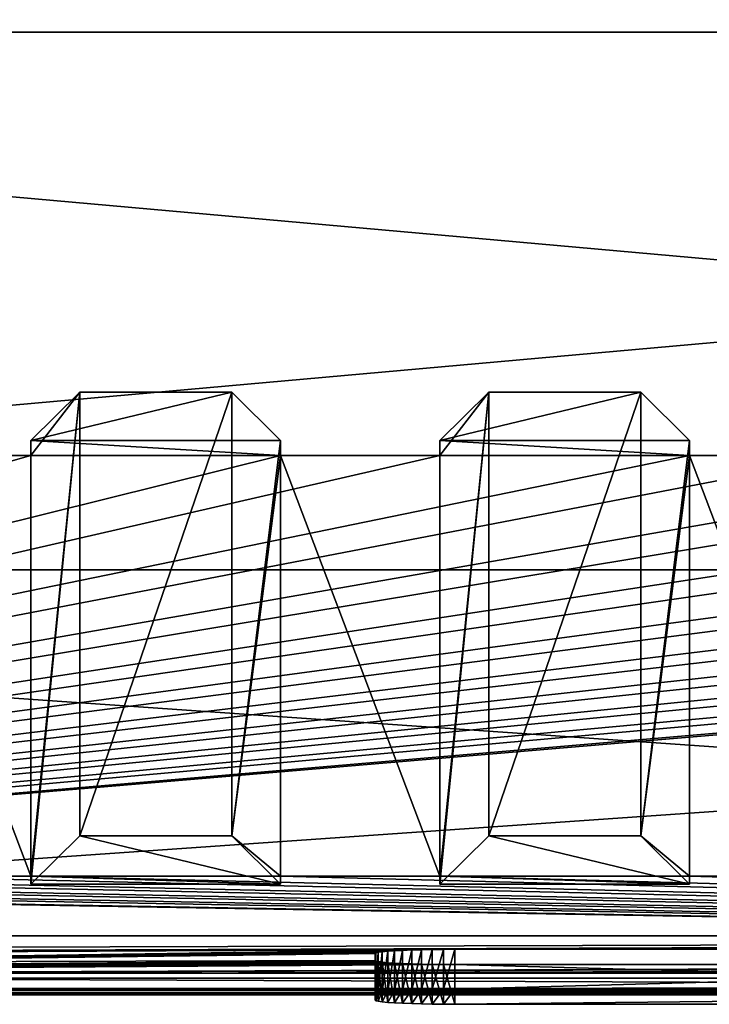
# Model space of a CAD drawing. Header units: inches. Extents: x -14.4 to 14.4, y -0.1 to 14.
# Tile 3 of 18: x -5.5 to -2.2, y -0.1 to 4.6. Entities that reach past the tile are written whole.
import ezdxf

# ---------------------------------------------------------------- set-up
doc = ezdxf.new("R2010")
doc.units = ezdxf.units.IN
doc.header["$LTSCALE"] = 65.185185
doc.header["$MEASUREMENT"] = 0
for name, color, linetype in [('10', 7, 'CONTINUOUS'), ('11', 7, 'CONTINUOUS'), ('118', 7, 'CONTINUOUS'), ('119', 7, 'CONTINUOUS'), ('12', 7, 'CONTINUOUS'), ('120', 7, 'CONTINUOUS'), ('121', 7, 'CONTINUOUS'), ('129', 7, 'CONTINUOUS'), ('13', 7, 'CONTINUOUS'), ('130', 7, 'CONTINUOUS'), ('17', 7, 'CONTINUOUS'), ('18', 7, 'CONTINUOUS'), ('19', 7, 'CONTINUOUS'), ('20', 7, 'CONTINUOUS'), ('21', 7, 'CONTINUOUS'), ('22', 7, 'CONTINUOUS'), ('23', 7, 'CONTINUOUS'), ('3', 7, 'CONTINUOUS'), ('4', 7, 'CONTINUOUS'), ('5', 7, 'CONTINUOUS'), ('6', 7, 'CONTINUOUS'), ('7', 7, 'CONTINUOUS'), ('76', 7, 'CONTINUOUS'), ('77', 7, 'CONTINUOUS'), ('78', 7, 'CONTINUOUS'), ('79', 7, 'CONTINUOUS'), ('8', 7, 'CONTINUOUS'), ('80', 7, 'CONTINUOUS'), ('81', 7, 'CONTINUOUS'), ('82', 7, 'CONTINUOUS'), ('83', 7, 'CONTINUOUS'), ('84', 7, 'CONTINUOUS'), ('85', 7, 'CONTINUOUS'), ('86', 7, 'CONTINUOUS'), ('87', 7, 'CONTINUOUS'), ('9', 7, 'CONTINUOUS')]:
    doc.layers.add(name, color=color, linetype=linetype)

msp = doc.modelspace()

# ---------------------------------------------------------------- linework, layer by layer
at = {"layer": '10', "color": 7, "linetype": 'Continuous'}
for points in [[(-14.226, 0, -0.5), (14.226, 0, -0.5), (-14.226, -0.015, -0.5), (-14.226, 0, -0.5)], [(14.226, 0, -0.5), (-14.226, -0.03, -0.5), (-14.226, -0.015, -0.5), (14.226, 0, -0.5)], [(-14.226, -0.03, -0.5), (14.226, 0, -0.5), (14.226, -0.015, -0.5), (-14.226, -0.03, -0.5)], [(14.226, -0.03, -0.5), (-14.226, -0.03, -0.5), (14.226, -0.015, -0.5), (14.226, -0.03, -0.5)]]:
    msp.add_3dface(points, dxfattribs=at)
at = {"layer": '11', "color": 7, "linetype": 'Continuous'}
for points in [[(14.1635, 1.97, -0.03), (14.1635, 0, -0.03), (-14.1635, 0, -0.03), (14.1635, 1.97, -0.03)], [(14.1635, 1.97, -0.03), (-14.1635, 0, -0.03), (-14.1635, 1.97, -0.03), (14.1635, 1.97, -0.03)]]:
    msp.add_3dface(points, dxfattribs=at)
at = {"layer": '118', "color": 7, "linetype": 'Continuous'}
for points in [[(-3.78, -0.0216, 17.0327), (-3.7762, -0.0188, 16.9794), (-3.78, -0.0543, 17.6568), (-3.78, -0.0216, 17.0327)], [(-3.78, -0.0543, 17.6568), (-3.7762, -0.0188, 16.9794), (-3.7762, -0.0571, 17.7101), (-3.78, -0.0543, 17.6568)], [(-3.7762, -0.0188, 16.9794), (-3.7648, -0.016, 16.9272), (-3.7762, -0.0571, 17.7101), (-3.7762, -0.0188, 16.9794)], [(-3.7762, -0.0571, 17.7101), (-3.7648, -0.016, 16.9272), (-3.7648, -0.0598, 17.7623), (-3.7762, -0.0571, 17.7101)], [(-3.7648, -0.016, 16.9272), (-3.7461, -0.0134, 16.8771), (-3.7648, -0.0598, 17.7623), (-3.7648, -0.016, 16.9272)], [(-3.7648, -0.0598, 17.7623), (-3.7461, -0.0134, 16.8771), (-3.7461, -0.0624, 17.8124), (-3.7648, -0.0598, 17.7623)], [(-3.7461, -0.0134, 16.8771), (-3.7205, -0.011, 16.8302), (-3.7461, -0.0624, 17.8124), (-3.7461, -0.0134, 16.8771)], [(-3.7461, -0.0624, 17.8124), (-3.7205, -0.011, 16.8302), (-3.7205, -0.0649, 17.8593), (-3.7461, -0.0624, 17.8124)], [(-3.7205, -0.011, 16.8302), (-3.6884, -0.0087, 16.7874), (-3.7205, -0.0649, 17.8593), (-3.7205, -0.011, 16.8302)], [(-3.7205, -0.0649, 17.8593), (-3.6884, -0.0087, 16.7874), (-3.6884, -0.0671, 17.9021), (-3.7205, -0.0649, 17.8593)], [(-3.6884, -0.0087, 16.7874), (-3.6506, -0.0067, 16.7497), (-3.6884, -0.0671, 17.9021), (-3.6884, -0.0087, 16.7874)], [(-3.6884, -0.0671, 17.9021), (-3.6506, -0.0067, 16.7497), (-3.6506, -0.0691, 17.9398), (-3.6884, -0.0671, 17.9021)], [(-3.6506, -0.0067, 16.7497), (-3.6077, -0.0051, 16.7176), (-3.6506, -0.0691, 17.9398), (-3.6506, -0.0067, 16.7497)], [(-3.6506, -0.0691, 17.9398), (-3.6077, -0.0051, 16.7176), (-3.6077, -0.0708, 17.9719), (-3.6506, -0.0691, 17.9398)], [(-3.6077, -0.0051, 16.7176), (-3.5608, -0.0037, 16.692), (-3.6077, -0.0708, 17.9719), (-3.6077, -0.0051, 16.7176)], [(-3.6077, -0.0708, 17.9719), (-3.5608, -0.0037, 16.692), (-3.5608, -0.0721, 17.9975), (-3.6077, -0.0708, 17.9719)], [(-3.5608, -0.0037, 16.692), (-3.5106, -0.0027, 16.6734), (-3.5608, -0.0721, 17.9975), (-3.5608, -0.0037, 16.692)], [(-3.5608, -0.0721, 17.9975), (-3.5106, -0.0027, 16.6734), (-3.5106, -0.0731, 18.0161), (-3.5608, -0.0721, 17.9975)], [(-3.5106, -0.0027, 16.6734), (-3.4584, -0.0021, 16.662), (-3.5106, -0.0731, 18.0161), (-3.5106, -0.0027, 16.6734)], [(-3.5106, -0.0731, 18.0161), (-3.4584, -0.0021, 16.662), (-3.4584, -0.0737, 18.0275), (-3.5106, -0.0731, 18.0161)], [(-3.4584, -0.0021, 16.662), (-3.405, -0.0019, 16.6582), (-3.4584, -0.0737, 18.0275), (-3.4584, -0.0021, 16.662)], [(-3.4584, -0.0737, 18.0275), (-3.405, -0.0019, 16.6582), (-3.405, -0.0739, 18.0313), (-3.4584, -0.0737, 18.0275)], [(3.405, -0.0019, 16.6582), (3.405, -0.0739, 18.0313), (-3.405, -0.0739, 18.0313), (3.405, -0.0019, 16.6582)], [(-3.405, -0.0019, 16.6582), (3.405, -0.0019, 16.6582), (-3.405, -0.0739, 18.0313), (-3.405, -0.0019, 16.6582)]]:
    msp.add_3dface(points, dxfattribs=at)
at = {"layer": '119', "color": 7, "linetype": 'Continuous'}
for points in [[(-3.405, 0.1848, 16.668), (3.405, 0.1848, 16.668), (-3.405, -0.0019, 16.6582), (-3.405, 0.1848, 16.668)], [(3.405, 0.1848, 16.668), (3.405, -0.0019, 16.6582), (-3.405, -0.0019, 16.6582), (3.405, 0.1848, 16.668)]]:
    msp.add_3dface(points, dxfattribs=at)
at = {"layer": '12', "color": 7, "linetype": 'Continuous'}
for points in [[(14.1635, 1.97), (14.1635, 1.97, -0.03), (-14.1635, 1.97, -0.03), (14.1635, 1.97)], [(14.1635, 1.97), (-14.1635, 1.97, -0.03), (-14.1635, 1.97), (14.1635, 1.97)]]:
    msp.add_3dface(points, dxfattribs=at)
at = {"layer": '120', "color": 7, "linetype": 'Continuous'}
for points in [[(-3.78, 0.1325, 17.6666), (-3.78, 0.1652, 17.0425), (-3.78, -0.0543, 17.6568), (-3.78, 0.1325, 17.6666)], [(-3.78, 0.1652, 17.0425), (-3.78, -0.0216, 17.0327), (-3.78, -0.0543, 17.6568), (-3.78, 0.1652, 17.0425)]]:
    msp.add_3dface(points, dxfattribs=at)
at = {"layer": '121', "color": 7, "linetype": 'Continuous'}
for points in [[(3.405, 0.1128, 18.0411), (-3.405, 0.1128, 18.0411), (3.405, -0.0739, 18.0313), (3.405, 0.1128, 18.0411)], [(3.405, -0.0739, 18.0313), (-3.405, 0.1128, 18.0411), (-3.405, -0.0739, 18.0313), (3.405, -0.0739, 18.0313)]]:
    msp.add_3dface(points, dxfattribs=at)
at = {"layer": '129', "color": 7, "linetype": 'Continuous'}
for points in [[(-3.78, 0.1652, 17.0425), (-3.7762, 0.168, 16.9892), (-3.78, -0.0216, 17.0327), (-3.78, 0.1652, 17.0425)], [(-3.7762, 0.168, 16.9892), (-3.7762, -0.0188, 16.9794), (-3.78, -0.0216, 17.0327), (-3.7762, 0.168, 16.9892)], [(-3.7762, 0.168, 16.9892), (-3.7648, 0.1707, 16.937), (-3.7762, -0.0188, 16.9794), (-3.7762, 0.168, 16.9892)], [(-3.7648, 0.1707, 16.937), (-3.7648, -0.016, 16.9272), (-3.7762, -0.0188, 16.9794), (-3.7648, 0.1707, 16.937)], [(-3.7648, 0.1707, 16.937), (-3.7461, 0.1733, 16.8869), (-3.7648, -0.016, 16.9272), (-3.7648, 0.1707, 16.937)], [(-3.7461, 0.1733, 16.8869), (-3.7461, -0.0134, 16.8771), (-3.7648, -0.016, 16.9272), (-3.7461, 0.1733, 16.8869)], [(-3.7461, 0.1733, 16.8869), (-3.7205, 0.1758, 16.84), (-3.7461, -0.0134, 16.8771), (-3.7461, 0.1733, 16.8869)], [(-3.7205, 0.1758, 16.84), (-3.7205, -0.011, 16.8302), (-3.7461, -0.0134, 16.8771), (-3.7205, 0.1758, 16.84)], [(-3.7205, 0.1758, 16.84), (-3.6884, 0.178, 16.7972), (-3.7205, -0.011, 16.8302), (-3.7205, 0.1758, 16.84)], [(-3.6884, 0.178, 16.7972), (-3.6884, -0.0087, 16.7874), (-3.7205, -0.011, 16.8302), (-3.6884, 0.178, 16.7972)], [(-3.6884, 0.178, 16.7972), (-3.6506, 0.18, 16.7594), (-3.6884, -0.0087, 16.7874), (-3.6884, 0.178, 16.7972)], [(-3.6506, 0.18, 16.7594), (-3.6506, -0.0067, 16.7497), (-3.6884, -0.0087, 16.7874), (-3.6506, 0.18, 16.7594)], [(-3.6506, 0.18, 16.7594), (-3.6077, 0.1817, 16.7274), (-3.6506, -0.0067, 16.7497), (-3.6506, 0.18, 16.7594)], [(-3.6077, 0.1817, 16.7274), (-3.6077, -0.0051, 16.7176), (-3.6506, -0.0067, 16.7497), (-3.6077, 0.1817, 16.7274)], [(-3.6077, 0.1817, 16.7274), (-3.5608, 0.183, 16.7018), (-3.6077, -0.0051, 16.7176), (-3.6077, 0.1817, 16.7274)], [(-3.5608, 0.183, 16.7018), (-3.5608, -0.0037, 16.692), (-3.6077, -0.0051, 16.7176), (-3.5608, 0.183, 16.7018)], [(-3.5608, 0.183, 16.7018), (-3.5106, 0.184, 16.6831), (-3.5608, -0.0037, 16.692), (-3.5608, 0.183, 16.7018)], [(-3.5106, 0.184, 16.6831), (-3.5106, -0.0027, 16.6734), (-3.5608, -0.0037, 16.692), (-3.5106, 0.184, 16.6831)], [(-3.5106, 0.184, 16.6831), (-3.4584, 0.1846, 16.6718), (-3.5106, -0.0027, 16.6734), (-3.5106, 0.184, 16.6831)], [(-3.4584, 0.1846, 16.6718), (-3.4584, -0.0021, 16.662), (-3.5106, -0.0027, 16.6734), (-3.4584, 0.1846, 16.6718)], [(-3.4584, 0.1846, 16.6718), (-3.405, 0.1848, 16.668), (-3.4584, -0.0021, 16.662), (-3.4584, 0.1846, 16.6718)], [(-3.405, 0.1848, 16.668), (-3.405, -0.0019, 16.6582), (-3.4584, -0.0021, 16.662), (-3.405, 0.1848, 16.668)]]:
    msp.add_3dface(points, dxfattribs=at)
at = {"layer": '13', "color": 7, "linetype": 'Continuous'}
for points in [[(10.7058, 14), (14.1635, 4.5), (-14.1635, 1.97), (10.7058, 14)], [(-10.7058, 14), (10.7058, 14), (-14.1635, 1.97), (-10.7058, 14)], [(14.1635, 4.5), (14.1635, 1.97), (-14.1635, 1.97), (14.1635, 4.5)]]:
    msp.add_3dface(points, dxfattribs=at)
at = {"layer": '130', "color": 7, "linetype": 'Continuous'}
for points in [[(-3.7762, 0.1297, 17.7199), (-3.78, 0.1325, 17.6666), (-3.7762, -0.0571, 17.7101), (-3.7762, 0.1297, 17.7199)], [(-3.78, 0.1325, 17.6666), (-3.78, -0.0543, 17.6568), (-3.7762, -0.0571, 17.7101), (-3.78, 0.1325, 17.6666)], [(-3.7648, 0.1269, 17.7721), (-3.7762, 0.1297, 17.7199), (-3.7648, -0.0598, 17.7623), (-3.7648, 0.1269, 17.7721)], [(-3.7762, 0.1297, 17.7199), (-3.7762, -0.0571, 17.7101), (-3.7648, -0.0598, 17.7623), (-3.7762, 0.1297, 17.7199)], [(-3.7461, 0.1243, 17.8222), (-3.7648, 0.1269, 17.7721), (-3.7461, -0.0624, 17.8124), (-3.7461, 0.1243, 17.8222)], [(-3.7648, 0.1269, 17.7721), (-3.7648, -0.0598, 17.7623), (-3.7461, -0.0624, 17.8124), (-3.7648, 0.1269, 17.7721)], [(-3.7205, 0.1218, 17.8691), (-3.7461, 0.1243, 17.8222), (-3.7205, -0.0649, 17.8593), (-3.7205, 0.1218, 17.8691)], [(-3.7461, 0.1243, 17.8222), (-3.7461, -0.0624, 17.8124), (-3.7205, -0.0649, 17.8593), (-3.7461, 0.1243, 17.8222)], [(-3.6884, 0.1196, 17.9118), (-3.7205, 0.1218, 17.8691), (-3.6884, -0.0671, 17.9021), (-3.6884, 0.1196, 17.9118)], [(-3.7205, 0.1218, 17.8691), (-3.7205, -0.0649, 17.8593), (-3.6884, -0.0671, 17.9021), (-3.7205, 0.1218, 17.8691)], [(-3.6506, 0.1176, 17.9496), (-3.6884, 0.1196, 17.9118), (-3.6506, -0.0691, 17.9398), (-3.6506, 0.1176, 17.9496)], [(-3.6884, 0.1196, 17.9118), (-3.6884, -0.0671, 17.9021), (-3.6506, -0.0691, 17.9398), (-3.6884, 0.1196, 17.9118)], [(-3.6077, 0.1159, 17.9816), (-3.6506, 0.1176, 17.9496), (-3.6077, -0.0708, 17.9719), (-3.6077, 0.1159, 17.9816)], [(-3.6506, 0.1176, 17.9496), (-3.6506, -0.0691, 17.9398), (-3.6077, -0.0708, 17.9719), (-3.6506, 0.1176, 17.9496)], [(-3.5608, 0.1146, 18.0072), (-3.6077, 0.1159, 17.9816), (-3.5608, -0.0721, 17.9975), (-3.5608, 0.1146, 18.0072)], [(-3.6077, 0.1159, 17.9816), (-3.6077, -0.0708, 17.9719), (-3.5608, -0.0721, 17.9975), (-3.6077, 0.1159, 17.9816)], [(-3.5106, 0.1136, 18.0259), (-3.5608, 0.1146, 18.0072), (-3.5106, -0.0731, 18.0161), (-3.5106, 0.1136, 18.0259)], [(-3.5608, 0.1146, 18.0072), (-3.5608, -0.0721, 17.9975), (-3.5106, -0.0731, 18.0161), (-3.5608, 0.1146, 18.0072)], [(-3.4584, 0.113, 18.0373), (-3.5106, 0.1136, 18.0259), (-3.4584, -0.0737, 18.0275), (-3.4584, 0.113, 18.0373)], [(-3.5106, 0.1136, 18.0259), (-3.5106, -0.0731, 18.0161), (-3.4584, -0.0737, 18.0275), (-3.5106, 0.1136, 18.0259)], [(-3.405, 0.1128, 18.0411), (-3.4584, 0.113, 18.0373), (-3.405, -0.0739, 18.0313), (-3.405, 0.1128, 18.0411)], [(-3.4584, 0.113, 18.0373), (-3.4584, -0.0737, 18.0275), (-3.405, -0.0739, 18.0313), (-3.4584, 0.113, 18.0373)]]:
    msp.add_3dface(points, dxfattribs=at)
at = {"layer": '17', "color": 7, "linetype": 'Continuous'}
for points in [[(-13.3225, -0.03), (13.3225, -0.03), (-13.3225, 0.073), (-13.3225, -0.03)], [(13.3225, -0.03), (13.3225, 0.073), (-13.3225, 0.073), (13.3225, -0.03)]]:
    msp.add_3dface(points, dxfattribs=at)
at = {"layer": '18', "color": 7, "linetype": 'Continuous'}
for points in [[(13.3225, -0.03, 19.25), (-13.3225, -0.03, 19.25), (13.3225, 0.0495, 19.25), (13.3225, -0.03, 19.25)], [(13.3225, 0.0495, 19.25), (-13.3225, -0.03, 19.25), (-13.3225, 0.0495, 19.25), (13.3225, 0.0495, 19.25)]]:
    msp.add_3dface(points, dxfattribs=at)
at = {"layer": '19', "color": 7, "linetype": 'Continuous'}
for points in [[(13.3225, 0.2484, 15.4549), (-12.8155, 0.1746, 16.8632), (-13.3225, 0.2484, 15.4549), (13.3225, 0.2484, 15.4549)], [(-12.8155, 0.1746, 16.8632), (13.3225, 0.2484, 15.4549), (-7.1845, 0.1746, 16.8632), (-12.8155, 0.1746, 16.8632)], [(-7.1845, 0.1746, 16.8632), (13.3225, 0.2484, 15.4549), (-7.1606, 0.1745, 16.8653), (-7.1845, 0.1746, 16.8632)], [(-7.1606, 0.1745, 16.8653), (13.3225, 0.2484, 15.4549), (-7.1375, 0.1741, 16.8715), (-7.1606, 0.1745, 16.8653)], [(-7.1375, 0.1741, 16.8715), (13.3225, 0.2484, 15.4549), (-7.1157, 0.1736, 16.8816), (-7.1375, 0.1741, 16.8715)], [(-7.1157, 0.1736, 16.8816), (13.3225, 0.2484, 15.4549), (-7.0961, 0.1729, 16.8953), (-7.1157, 0.1736, 16.8816)], [(-7.0961, 0.1729, 16.8953), (13.3225, 0.2484, 15.4549), (-7.0792, 0.172, 16.9123), (-7.0961, 0.1729, 16.8953)], [(13.3225, 0.2484, 15.4549), (-3.405, 0.1848, 16.668), (-7.0792, 0.172, 16.9123), (13.3225, 0.2484, 15.4549)], [(-3.405, 0.1848, 16.668), (13.3225, 0.2484, 15.4549), (3.405, 0.1848, 16.668), (-3.405, 0.1848, 16.668)], [(-3.78, 0.1652, 17.0425), (-3.78, 0.1325, 17.6666), (-7.1606, 0.1232, 17.8438), (-3.78, 0.1652, 17.0425)], [(-7.1375, 0.1235, 17.8376), (-3.78, 0.1652, 17.0425), (-7.1606, 0.1232, 17.8438), (-7.1375, 0.1235, 17.8376)], [(-7.1157, 0.124, 17.8275), (-3.78, 0.1652, 17.0425), (-7.1375, 0.1235, 17.8376), (-7.1157, 0.124, 17.8275)], [(-7.0961, 0.1247, 17.8137), (-3.78, 0.1652, 17.0425), (-7.1157, 0.124, 17.8275), (-7.0961, 0.1247, 17.8137)], [(-7.0792, 0.1256, 17.7968), (-3.78, 0.1652, 17.0425), (-7.0961, 0.1247, 17.8137), (-7.0792, 0.1256, 17.7968)], [(-3.4584, 0.1846, 16.6718), (-7.0792, 0.172, 16.9123), (-3.405, 0.1848, 16.668), (-3.4584, 0.1846, 16.6718)], [(-7.0654, 0.171, 16.9319), (-7.0792, 0.172, 16.9123), (-3.4584, 0.1846, 16.6718), (-7.0654, 0.171, 16.9319)], [(-7.0654, 0.1267, 17.7772), (-3.78, 0.1652, 17.0425), (-7.0792, 0.1256, 17.7968), (-7.0654, 0.1267, 17.7772)], [(-7.0654, 0.171, 16.9319), (-3.4584, 0.1846, 16.6718), (-7.0553, 0.1698, 16.9536), (-7.0654, 0.171, 16.9319)], [(-7.0553, 0.1278, 17.7555), (-3.78, 0.1652, 17.0425), (-7.0654, 0.1267, 17.7772), (-7.0553, 0.1278, 17.7555)], [(-7.0553, 0.1698, 16.9536), (-3.4584, 0.1846, 16.6718), (-7.0491, 0.1686, 16.9767), (-7.0553, 0.1698, 16.9536)], [(-7.0491, 0.129, 17.7324), (-3.78, 0.1652, 17.0425), (-7.0553, 0.1278, 17.7555), (-7.0491, 0.129, 17.7324)], [(-7.0491, 0.1686, 16.9767), (-3.4584, 0.1846, 16.6718), (-7.047, 0.1674, 17.0005), (-7.0491, 0.1686, 16.9767)], [(-7.047, 0.1303, 17.7085), (-3.78, 0.1652, 17.0425), (-7.0491, 0.129, 17.7324), (-7.047, 0.1303, 17.7085)], [(-3.4584, 0.1846, 16.6718), (-3.5106, 0.184, 16.6831), (-7.047, 0.1674, 17.0005), (-3.4584, 0.1846, 16.6718)], [(-3.5106, 0.184, 16.6831), (-3.5608, 0.183, 16.7018), (-7.047, 0.1303, 17.7085), (-3.5106, 0.184, 16.6831)], [(-3.5106, 0.184, 16.6831), (-7.047, 0.1303, 17.7085), (-7.047, 0.1674, 17.0005), (-3.5106, 0.184, 16.6831)], [(-3.5608, 0.183, 16.7018), (-3.6077, 0.1817, 16.7274), (-7.047, 0.1303, 17.7085), (-3.5608, 0.183, 16.7018)], [(-3.6077, 0.1817, 16.7274), (-3.6506, 0.18, 16.7594), (-7.047, 0.1303, 17.7085), (-3.6077, 0.1817, 16.7274)], [(-3.6506, 0.18, 16.7594), (-3.6884, 0.178, 16.7972), (-7.047, 0.1303, 17.7085), (-3.6506, 0.18, 16.7594)], [(-3.6884, 0.178, 16.7972), (-3.7205, 0.1758, 16.84), (-7.047, 0.1303, 17.7085), (-3.6884, 0.178, 16.7972)], [(-3.7205, 0.1758, 16.84), (-3.7461, 0.1733, 16.8869), (-7.047, 0.1303, 17.7085), (-3.7205, 0.1758, 16.84)], [(-3.7461, 0.1733, 16.8869), (-3.7648, 0.1707, 16.937), (-7.047, 0.1303, 17.7085), (-3.7461, 0.1733, 16.8869)], [(-3.7648, 0.1707, 16.937), (-3.7762, 0.168, 16.9892), (-7.047, 0.1303, 17.7085), (-3.7648, 0.1707, 16.937)], [(-3.7762, 0.168, 16.9892), (-3.78, 0.1652, 17.0425), (-7.047, 0.1303, 17.7085), (-3.7762, 0.168, 16.9892)], [(-3.7762, 0.1297, 17.7199), (-13.3225, 0.0495, 19.25), (-3.78, 0.1325, 17.6666), (-3.7762, 0.1297, 17.7199)], [(-3.78, 0.1325, 17.6666), (-13.3225, 0.0495, 19.25), (-7.1606, 0.1232, 17.8438), (-3.78, 0.1325, 17.6666)], [(-3.7648, 0.1269, 17.7721), (-13.3225, 0.0495, 19.25), (-3.7762, 0.1297, 17.7199), (-3.7648, 0.1269, 17.7721)], [(-3.7461, 0.1243, 17.8222), (-13.3225, 0.0495, 19.25), (-3.7648, 0.1269, 17.7721), (-3.7461, 0.1243, 17.8222)], [(7.0961, 0.1247, 17.8137), (-13.3225, 0.0495, 19.25), (7.0792, 0.1256, 17.7968), (7.0961, 0.1247, 17.8137)], [(-13.3225, 0.0495, 19.25), (3.405, 0.1128, 18.0411), (7.0792, 0.1256, 17.7968), (-13.3225, 0.0495, 19.25)], [(7.1157, 0.124, 17.8275), (-13.3225, 0.0495, 19.25), (7.0961, 0.1247, 17.8137), (7.1157, 0.124, 17.8275)], [(-3.7205, 0.1218, 17.8691), (-13.3225, 0.0495, 19.25), (-3.7461, 0.1243, 17.8222), (-3.7205, 0.1218, 17.8691)], [(7.1375, 0.1235, 17.8376), (-13.3225, 0.0495, 19.25), (7.1157, 0.124, 17.8275), (7.1375, 0.1235, 17.8376)], [(7.1606, 0.1232, 17.8438), (-13.3225, 0.0495, 19.25), (7.1375, 0.1235, 17.8376), (7.1606, 0.1232, 17.8438)], [(7.1845, 0.1231, 17.8459), (-13.3225, 0.0495, 19.25), (7.1606, 0.1232, 17.8438), (7.1845, 0.1231, 17.8459)], [(13.3225, 0.0495, 19.25), (-13.3225, 0.0495, 19.25), (12.8155, 0.1231, 17.8459), (13.3225, 0.0495, 19.25)], [(12.8155, 0.1231, 17.8459), (-13.3225, 0.0495, 19.25), (7.1845, 0.1231, 17.8459), (12.8155, 0.1231, 17.8459)], [(-3.6884, 0.1196, 17.9118), (-13.3225, 0.0495, 19.25), (-3.7205, 0.1218, 17.8691), (-3.6884, 0.1196, 17.9118)], [(-3.6506, 0.1176, 17.9496), (-13.3225, 0.0495, 19.25), (-3.6884, 0.1196, 17.9118), (-3.6506, 0.1176, 17.9496)], [(-3.6077, 0.1159, 17.9816), (-13.3225, 0.0495, 19.25), (-3.6506, 0.1176, 17.9496), (-3.6077, 0.1159, 17.9816)], [(-3.5608, 0.1146, 18.0072), (-13.3225, 0.0495, 19.25), (-3.6077, 0.1159, 17.9816), (-3.5608, 0.1146, 18.0072)], [(-3.5106, 0.1136, 18.0259), (-13.3225, 0.0495, 19.25), (-3.5608, 0.1146, 18.0072), (-3.5106, 0.1136, 18.0259)], [(-3.4584, 0.113, 18.0373), (-13.3225, 0.0495, 19.25), (-3.5106, 0.1136, 18.0259), (-3.4584, 0.113, 18.0373)], [(-3.405, 0.1128, 18.0411), (-13.3225, 0.0495, 19.25), (-3.4584, 0.113, 18.0373), (-3.405, 0.1128, 18.0411)], [(-13.3225, 0.0495, 19.25), (-3.405, 0.1128, 18.0411), (3.405, 0.1128, 18.0411), (-13.3225, 0.0495, 19.25)]]:
    msp.add_3dface(points, dxfattribs=at)
at = {"layer": '20', "color": 7, "linetype": 'Continuous'}
for points in [[(13.3225, 2.5088, 15.1372), (13.3225, 0.2484, 15.4549), (-13.3225, 0.2484, 15.4549), (13.3225, 2.5088, 15.1372)], [(13.3225, 2.5088, 15.1372), (-13.3225, 0.2484, 15.4549), (13.1, 2.5088, 15.1372), (13.3225, 2.5088, 15.1372)], [(-0.375, 2.5088, 15.1372), (-13.3225, 0.2484, 15.4549), (-1.55, 2.5088, 15.1372), (-0.375, 2.5088, 15.1372)], [(-13.3225, 0.2484, 15.4549), (-0.375, 2.5088, 15.1372), (0.375, 2.5088, 15.1372), (-13.3225, 0.2484, 15.4549)], [(-1.55, 2.5088, 15.1372), (-13.3225, 0.2484, 15.4549), (-2.3, 2.5088, 15.1372), (-1.55, 2.5088, 15.1372)], [(-2.3, 2.5088, 15.1372), (-13.3225, 0.2484, 15.4549), (-3.475, 2.5088, 15.1372), (-2.3, 2.5088, 15.1372)], [(-3.475, 2.5088, 15.1372), (-13.3225, 0.2484, 15.4549), (-4.225, 2.5088, 15.1372), (-3.475, 2.5088, 15.1372)], [(-4.225, 2.5088, 15.1372), (-13.3225, 0.2484, 15.4549), (-5.4, 2.5088, 15.1372), (-4.225, 2.5088, 15.1372)], [(-5.4, 2.5088, 15.1372), (-13.3225, 0.2484, 15.4549), (-6.15, 2.5088, 15.1372), (-5.4, 2.5088, 15.1372)], [(13.1, 2.5088, 15.1372), (-13.3225, 0.2484, 15.4549), (11.925, 2.5088, 15.1372), (13.1, 2.5088, 15.1372)], [(11.925, 2.5088, 15.1372), (-13.3225, 0.2484, 15.4549), (11.175, 2.5088, 15.1372), (11.925, 2.5088, 15.1372)], [(11.175, 2.5088, 15.1372), (-13.3225, 0.2484, 15.4549), (10, 2.5088, 15.1372), (11.175, 2.5088, 15.1372)], [(10, 2.5088, 15.1372), (-13.3225, 0.2484, 15.4549), (9.25, 2.5088, 15.1372), (10, 2.5088, 15.1372)], [(9.25, 2.5088, 15.1372), (-13.3225, 0.2484, 15.4549), (8.075, 2.5088, 15.1372), (9.25, 2.5088, 15.1372)], [(8.075, 2.5088, 15.1372), (-13.3225, 0.2484, 15.4549), (7.325, 2.5088, 15.1372), (8.075, 2.5088, 15.1372)], [(7.325, 2.5088, 15.1372), (-13.3225, 0.2484, 15.4549), (6.15, 2.5088, 15.1372), (7.325, 2.5088, 15.1372)], [(6.15, 2.5088, 15.1372), (-13.3225, 0.2484, 15.4549), (5.4, 2.5088, 15.1372), (6.15, 2.5088, 15.1372)], [(5.4, 2.5088, 15.1372), (-13.3225, 0.2484, 15.4549), (4.225, 2.5088, 15.1372), (5.4, 2.5088, 15.1372)], [(4.225, 2.5088, 15.1372), (-13.3225, 0.2484, 15.4549), (3.475, 2.5088, 15.1372), (4.225, 2.5088, 15.1372)], [(3.475, 2.5088, 15.1372), (-13.3225, 0.2484, 15.4549), (2.3, 2.5088, 15.1372), (3.475, 2.5088, 15.1372)], [(2.3, 2.5088, 15.1372), (-13.3225, 0.2484, 15.4549), (1.55, 2.5088, 15.1372), (2.3, 2.5088, 15.1372)], [(1.55, 2.5088, 15.1372), (-13.3225, 0.2484, 15.4549), (0.375, 2.5088, 15.1372), (1.55, 2.5088, 15.1372)]]:
    msp.add_3dface(points, dxfattribs=at)
at = {"layer": '21', "color": 7, "linetype": 'Continuous'}
for points in [[(-5.4, 2.5088, 15.1372), (-6.15, 2.5088, 15.1372), (-5.4, 0.5294, 1.053), (-5.4, 2.5088, 15.1372)], [(-5.4, 0.5294, 1.053), (-6.15, 2.5088, 15.1372), (-6.15, 0.5294, 1.053), (-5.4, 0.5294, 1.053)], [(-3.475, 2.5088, 15.1372), (-4.225, 2.5088, 15.1372), (-3.475, 0.5294, 1.053), (-3.475, 2.5088, 15.1372)], [(-3.475, 0.5294, 1.053), (-4.225, 2.5088, 15.1372), (-4.225, 0.5294, 1.053), (-3.475, 0.5294, 1.053)], [(-1.55, 2.5088, 15.1372), (-2.3, 2.5088, 15.1372), (-1.55, 0.5294, 1.053), (-1.55, 2.5088, 15.1372)], [(-1.55, 0.5294, 1.053), (-2.3, 2.5088, 15.1372), (-2.3, 0.5294, 1.053), (-1.55, 0.5294, 1.053)]]:
    msp.add_3dface(points, dxfattribs=at)
at = {"layer": '22', "color": 7, "linetype": 'Continuous'}
for points in [[(13.3225, 0.073, 1.053), (-13.1, 0.5294, 1.053), (-13.3225, 0.5294, 1.053), (13.3225, 0.073, 1.053)], [(13.3225, 0.073, 1.053), (-13.3225, 0.5294, 1.053), (-13.3225, 0.073, 1.053), (13.3225, 0.073, 1.053)], [(13.3225, 0.073, 1.053), (-11.925, 0.5294, 1.053), (-13.1, 0.5294, 1.053), (13.3225, 0.073, 1.053)], [(13.3225, 0.073, 1.053), (-11.175, 0.5294, 1.053), (-11.925, 0.5294, 1.053), (13.3225, 0.073, 1.053)], [(-11.175, 0.5294, 1.053), (13.3225, 0.073, 1.053), (-10, 0.5294, 1.053), (-11.175, 0.5294, 1.053)], [(13.3225, 0.073, 1.053), (-9.25, 0.5294, 1.053), (-10, 0.5294, 1.053), (13.3225, 0.073, 1.053)], [(-9.25, 0.5294, 1.053), (13.3225, 0.073, 1.053), (-8.075, 0.5294, 1.053), (-9.25, 0.5294, 1.053)], [(13.3225, 0.073, 1.053), (-7.325, 0.5294, 1.053), (-8.075, 0.5294, 1.053), (13.3225, 0.073, 1.053)], [(-7.325, 0.5294, 1.053), (13.3225, 0.073, 1.053), (-6.15, 0.5294, 1.053), (-7.325, 0.5294, 1.053)], [(13.3225, 0.073, 1.053), (-5.4, 0.5294, 1.053), (-6.15, 0.5294, 1.053), (13.3225, 0.073, 1.053)], [(-5.4, 0.5294, 1.053), (13.3225, 0.073, 1.053), (-4.225, 0.5294, 1.053), (-5.4, 0.5294, 1.053)], [(13.3225, 0.073, 1.053), (-3.475, 0.5294, 1.053), (-4.225, 0.5294, 1.053), (13.3225, 0.073, 1.053)], [(-3.475, 0.5294, 1.053), (13.3225, 0.073, 1.053), (-2.3, 0.5294, 1.053), (-3.475, 0.5294, 1.053)], [(13.3225, 0.073, 1.053), (-1.55, 0.5294, 1.053), (-2.3, 0.5294, 1.053), (13.3225, 0.073, 1.053)]]:
    msp.add_3dface(points, dxfattribs=at)
at = {"layer": '23', "color": 7, "linetype": 'Continuous'}
for points in [[(-13.3225, 0.073), (13.3225, 0.073), (-0.4329, 0.073, 0.315), (-13.3225, 0.073)], [(13.3225, 0.073, 1.053), (-13.3225, 0.073, 1.053), (0.503, 0.073, 0.757), (13.3225, 0.073, 1.053)], [(-13.3225, 0.073, 1.053), (-13.3225, 0.073), (-0.4329, 0.073, 0.315), (-13.3225, 0.073, 1.053)], [(-0.6, 0.073, 0.482), (-13.3225, 0.073, 1.053), (-0.5975, 0.073, 0.453), (-0.6, 0.073, 0.482)], [(-13.3225, 0.073, 1.053), (-0.6, 0.073, 0.482), (-0.6, 0.073, 0.757), (-13.3225, 0.073, 1.053)], [(-0.5975, 0.073, 0.453), (-13.3225, 0.073, 1.053), (-0.5899, 0.073, 0.4249), (-0.5975, 0.073, 0.453)], [(-0.5899, 0.073, 0.4249), (-13.3225, 0.073, 1.053), (-0.5776, 0.073, 0.3985), (-0.5899, 0.073, 0.4249)], [(-0.5776, 0.073, 0.3985), (-13.3225, 0.073, 1.053), (-0.5609, 0.073, 0.3746), (-0.5776, 0.073, 0.3985)], [(-0.5609, 0.073, 0.3746), (-13.3225, 0.073, 1.053), (-0.5403, 0.073, 0.354), (-0.5609, 0.073, 0.3746)], [(-0.5403, 0.073, 0.354), (-13.3225, 0.073, 1.053), (-0.5164, 0.073, 0.3373), (-0.5403, 0.073, 0.354)], [(-0.5164, 0.073, 0.3373), (-13.3225, 0.073, 1.053), (-0.49, 0.073, 0.325), (-0.5164, 0.073, 0.3373)], [(-0.49, 0.073, 0.325), (-13.3225, 0.073, 1.053), (-0.4619, 0.073, 0.3175), (-0.49, 0.073, 0.325)], [(-0.4619, 0.073, 0.3175), (-13.3225, 0.073, 1.053), (-0.4329, 0.073, 0.315), (-0.4619, 0.073, 0.3175)], [(0.503, 0.073, 0.757), (-13.3225, 0.073, 1.053), (0.437, 0.073, 0.757), (0.503, 0.073, 0.757)], [(0.437, 0.073, 0.757), (-13.3225, 0.073, 1.053), (-0.534, 0.073, 0.757), (0.437, 0.073, 0.757)], [(-0.534, 0.073, 0.757), (-13.3225, 0.073, 1.053), (-0.6, 0.073, 0.757), (-0.534, 0.073, 0.757)]]:
    msp.add_3dface(points, dxfattribs=at)
at = {"layer": '3', "color": 7, "linetype": 'Continuous'}
for points in [[(14.1635, 4.5, 19.25), (-10.7058, 14, 13), (-14.1635, 4.5, 19.25), (14.1635, 4.5, 19.25)], [(-10.7058, 14, 13), (14.1635, 4.5, 19.25), (10.7058, 14, 13), (-10.7058, 14, 13)]]:
    msp.add_3dface(points, dxfattribs=at)
at = {"layer": '4', "color": 7, "linetype": 'Continuous'}
for points in [[(14.1635, 1.97, 19.25), (14.1635, 4.5, 19.25), (-14.1635, 4.5, 19.25), (14.1635, 1.97, 19.25)], [(14.1635, 1.97, 19.25), (-14.1635, 4.5, 19.25), (-14.1635, 1.97, 19.25), (14.1635, 1.97, 19.25)]]:
    msp.add_3dface(points, dxfattribs=at)
at = {"layer": '5', "color": 7, "linetype": 'Continuous'}
for points in [[(14.1635, 1.97, 19.28), (14.1635, 1.97, 19.25), (-14.1635, 1.97, 19.25), (14.1635, 1.97, 19.28)], [(14.1635, 1.97, 19.28), (-14.1635, 1.97, 19.25), (-14.1635, 1.97, 19.28), (14.1635, 1.97, 19.28)]]:
    msp.add_3dface(points, dxfattribs=at)
at = {"layer": '6', "color": 7, "linetype": 'Continuous'}
for points in [[(14.1635, 0, 19.28), (14.1635, 1.97, 19.28), (-14.1635, 1.97, 19.28), (14.1635, 0, 19.28)], [(14.1635, 0, 19.28), (-14.1635, 1.97, 19.28), (-14.1635, 0, 19.28), (14.1635, 0, 19.28)]]:
    msp.add_3dface(points, dxfattribs=at)
at = {"layer": '7', "color": 7, "linetype": 'Continuous'}
for points in [[(-14.1635, 0, -0.03), (14.1635, 0, -0.03), (-14.226, 0, -0.5), (-14.1635, 0, -0.03)], [(-14.226, 0, -0.5), (14.1635, 0, -0.03), (14.226, 0, -0.5), (-14.226, 0, -0.5)], [(-14.1635, 0, 19.28), (-14.226, 0, 19.75), (14.226, 0, 19.75), (-14.1635, 0, 19.28)], [(14.1635, 0, 19.28), (-14.1635, 0, 19.28), (14.226, 0, 19.75), (14.1635, 0, 19.28)]]:
    msp.add_3dface(points, dxfattribs=at)
at = {"layer": '76', "color": 7, "linetype": 'Continuous'}
for points in [[(-3.475, 0.4908, 0.7783), (-2.3, 0.4908, 0.7783), (-3.2452, 0.7183, 0.7464), (-3.475, 0.4908, 0.7783)], [(-3.2452, 0.7183, 0.7464), (-2.3, 0.4908, 0.7783), (-2.5298, 0.7183, 0.7464), (-3.2452, 0.7183, 0.7464)]]:
    msp.add_3dface(points, dxfattribs=at)
at = {"layer": '77', "color": 7, "linetype": 'Continuous'}
for points in [[(-2.5298, 2.8059, 15.6004), (-2.3, 2.5784, 15.6324), (-3.475, 2.5784, 15.6324), (-2.5298, 2.8059, 15.6004)], [(-3.2452, 2.8059, 15.6004), (-2.5298, 2.8059, 15.6004), (-3.475, 2.5784, 15.6324), (-3.2452, 2.8059, 15.6004)]]:
    msp.add_3dface(points, dxfattribs=at)
at = {"layer": '78', "color": 7, "linetype": 'Continuous'}
for points in [[(-2.3, 2.5088, 15.1372), (-3.475, 2.5088, 15.1372), (-3.475, 2.5784, 15.6324), (-2.3, 2.5088, 15.1372)], [(-2.3, 2.5784, 15.6324), (-2.3, 2.5088, 15.1372), (-3.475, 2.5784, 15.6324), (-2.3, 2.5784, 15.6324)], [(-3.475, 0.5294, 1.053), (-2.3, 0.5294, 1.053), (-2.3, 0.4908, 0.7783), (-3.475, 0.5294, 1.053)], [(-3.475, 0.5294, 1.053), (-2.3, 0.4908, 0.7783), (-3.475, 0.4908, 0.7783), (-3.475, 0.5294, 1.053)]]:
    msp.add_3dface(points, dxfattribs=at)
at = {"layer": '79', "color": 7, "linetype": 'Continuous'}
for points in [[(-3.475, 2.5088, 15.1372), (-3.475, 0.5294, 1.053), (-3.2452, 2.8059, 15.6004), (-3.475, 2.5088, 15.1372)], [(-3.475, 2.5088, 15.1372), (-3.2452, 2.8059, 15.6004), (-3.475, 2.5784, 15.6324), (-3.475, 2.5088, 15.1372)], [(-3.475, 0.5294, 1.053), (-3.475, 0.4908, 0.7783), (-3.2452, 2.8059, 15.6004), (-3.475, 0.5294, 1.053)], [(-3.475, 0.4908, 0.7783), (-3.2452, 0.7183, 0.7464), (-3.2452, 2.8059, 15.6004), (-3.475, 0.4908, 0.7783)]]:
    msp.add_3dface(points, dxfattribs=at)
at = {"layer": '8', "color": 7, "linetype": 'Continuous'}
for points in [[(14.226, 0, 19.75), (-14.226, 0, 19.75), (14.226, -0.015, 19.75), (14.226, 0, 19.75)], [(-14.226, 0, 19.75), (-14.226, -0.015, 19.75), (14.226, -0.03, 19.75), (-14.226, 0, 19.75)], [(14.226, -0.015, 19.75), (-14.226, 0, 19.75), (14.226, -0.03, 19.75), (14.226, -0.015, 19.75)], [(-14.226, -0.015, 19.75), (-14.226, -0.03, 19.75), (14.226, -0.03, 19.75), (-14.226, -0.015, 19.75)]]:
    msp.add_3dface(points, dxfattribs=at)
at = {"layer": '80', "color": 7, "linetype": 'Continuous'}
for points in [[(-3.2452, 0.7183, 0.7464), (-2.5298, 0.7183, 0.7464), (-2.5298, 2.8059, 15.6004), (-3.2452, 0.7183, 0.7464)], [(-3.2452, 0.7183, 0.7464), (-2.5298, 2.8059, 15.6004), (-3.2452, 2.8059, 15.6004), (-3.2452, 0.7183, 0.7464)]]:
    msp.add_3dface(points, dxfattribs=at)
at = {"layer": '81', "color": 7, "linetype": 'Continuous'}
for points in [[(-2.5298, 0.7183, 0.7464), (-2.3, 2.5784, 15.6324), (-2.5298, 2.8059, 15.6004), (-2.5298, 0.7183, 0.7464)], [(-2.5298, 0.7183, 0.7464), (-2.3, 2.5088, 15.1372), (-2.3, 2.5784, 15.6324), (-2.5298, 0.7183, 0.7464)], [(-2.3, 0.5294, 1.053), (-2.3, 2.5088, 15.1372), (-2.5298, 0.7183, 0.7464), (-2.3, 0.5294, 1.053)], [(-2.3, 0.4908, 0.7783), (-2.3, 0.5294, 1.053), (-2.5298, 0.7183, 0.7464), (-2.3, 0.4908, 0.7783)]]:
    msp.add_3dface(points, dxfattribs=at)
at = {"layer": '82', "color": 7, "linetype": 'Continuous'}
for points in [[(-5.4, 0.4908, 0.7783), (-4.225, 0.4908, 0.7783), (-5.1702, 0.7183, 0.7464), (-5.4, 0.4908, 0.7783)], [(-5.1702, 0.7183, 0.7464), (-4.225, 0.4908, 0.7783), (-4.4548, 0.7183, 0.7464), (-5.1702, 0.7183, 0.7464)]]:
    msp.add_3dface(points, dxfattribs=at)
at = {"layer": '83', "color": 7, "linetype": 'Continuous'}
for points in [[(-4.4548, 2.8059, 15.6004), (-4.225, 2.5784, 15.6324), (-5.4, 2.5784, 15.6324), (-4.4548, 2.8059, 15.6004)], [(-5.1702, 2.8059, 15.6004), (-4.4548, 2.8059, 15.6004), (-5.4, 2.5784, 15.6324), (-5.1702, 2.8059, 15.6004)]]:
    msp.add_3dface(points, dxfattribs=at)
at = {"layer": '84', "color": 7, "linetype": 'Continuous'}
for points in [[(-4.225, 2.5088, 15.1372), (-5.4, 2.5088, 15.1372), (-5.4, 2.5784, 15.6324), (-4.225, 2.5088, 15.1372)], [(-4.225, 2.5784, 15.6324), (-4.225, 2.5088, 15.1372), (-5.4, 2.5784, 15.6324), (-4.225, 2.5784, 15.6324)], [(-5.4, 0.5294, 1.053), (-4.225, 0.5294, 1.053), (-4.225, 0.4908, 0.7783), (-5.4, 0.5294, 1.053)], [(-5.4, 0.5294, 1.053), (-4.225, 0.4908, 0.7783), (-5.4, 0.4908, 0.7783), (-5.4, 0.5294, 1.053)]]:
    msp.add_3dface(points, dxfattribs=at)
at = {"layer": '85', "color": 7, "linetype": 'Continuous'}
for points in [[(-5.4, 2.5088, 15.1372), (-5.4, 0.5294, 1.053), (-5.1702, 2.8059, 15.6004), (-5.4, 2.5088, 15.1372)], [(-5.4, 2.5088, 15.1372), (-5.1702, 2.8059, 15.6004), (-5.4, 2.5784, 15.6324), (-5.4, 2.5088, 15.1372)], [(-5.4, 0.5294, 1.053), (-5.4, 0.4908, 0.7783), (-5.1702, 2.8059, 15.6004), (-5.4, 0.5294, 1.053)], [(-5.4, 0.4908, 0.7783), (-5.1702, 0.7183, 0.7464), (-5.1702, 2.8059, 15.6004), (-5.4, 0.4908, 0.7783)]]:
    msp.add_3dface(points, dxfattribs=at)
at = {"layer": '86', "color": 7, "linetype": 'Continuous'}
for points in [[(-5.1702, 0.7183, 0.7464), (-4.4548, 0.7183, 0.7464), (-4.4548, 2.8059, 15.6004), (-5.1702, 0.7183, 0.7464)], [(-5.1702, 0.7183, 0.7464), (-4.4548, 2.8059, 15.6004), (-5.1702, 2.8059, 15.6004), (-5.1702, 0.7183, 0.7464)]]:
    msp.add_3dface(points, dxfattribs=at)
at = {"layer": '87', "color": 7, "linetype": 'Continuous'}
for points in [[(-4.4548, 0.7183, 0.7464), (-4.225, 2.5784, 15.6324), (-4.4548, 2.8059, 15.6004), (-4.4548, 0.7183, 0.7464)], [(-4.4548, 0.7183, 0.7464), (-4.225, 2.5088, 15.1372), (-4.225, 2.5784, 15.6324), (-4.4548, 0.7183, 0.7464)], [(-4.225, 0.5294, 1.053), (-4.225, 2.5088, 15.1372), (-4.4548, 0.7183, 0.7464), (-4.225, 0.5294, 1.053)], [(-4.225, 0.4908, 0.7783), (-4.225, 0.5294, 1.053), (-4.4548, 0.7183, 0.7464), (-4.225, 0.4908, 0.7783)]]:
    msp.add_3dface(points, dxfattribs=at)
at = {"layer": '9', "color": 7, "linetype": 'Continuous'}
for points in [[(14.226, -0.03, 19.75), (-14.226, -0.03, 19.75), (13.3225, -0.03, 19.25), (14.226, -0.03, 19.75)], [(-14.226, -0.03, 19.75), (-13.3225, -0.03, 19.25), (13.3225, -0.03, 19.25), (-14.226, -0.03, 19.75)], [(-14.226, -0.03, -0.5), (14.226, -0.03, -0.5), (-13.3225, -0.03), (-14.226, -0.03, -0.5)], [(-13.3225, -0.03), (14.226, -0.03, -0.5), (13.3225, -0.03), (-13.3225, -0.03)]]:
    msp.add_3dface(points, dxfattribs=at)

doc.saveas('drawing.dxf')
